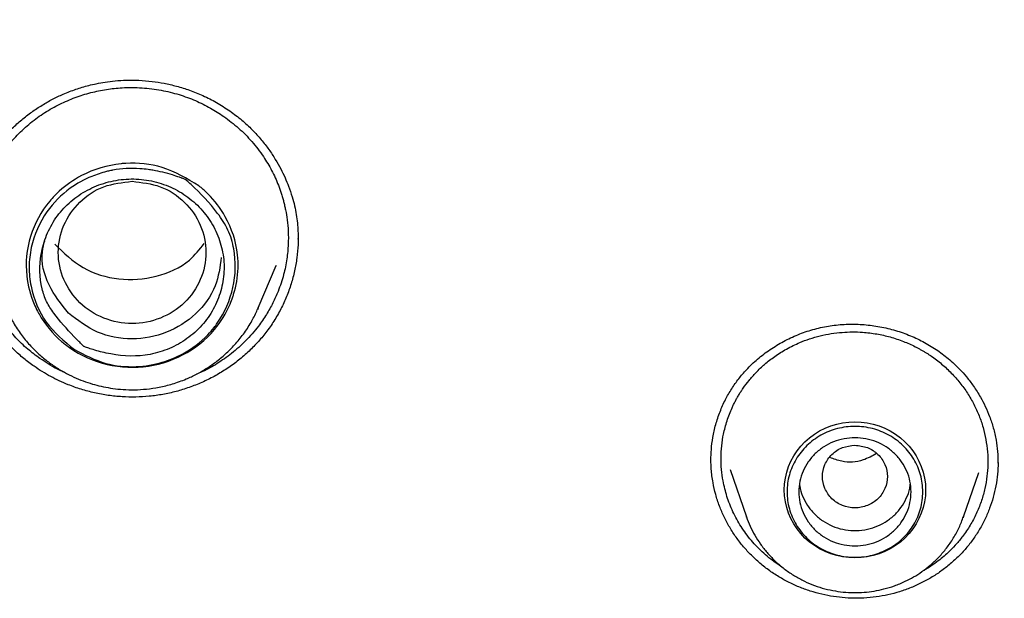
# Model space of a CAD drawing. Header units: millimetres. Extents: x 8 to 871, y 12 to 1888.
# Tile 95 of 114: x 426 to 442, y 1717 to 1727. Entities that reach past the tile are written whole.
import ezdxf

# ---------------------------------------------------------------- set-up
doc = ezdxf.new("R2010")
doc.units = ezdxf.units.MM

msp = doc.modelspace()

# ---------------------------------------------------------------- linework, layer by layer
at = {"color": 7, "linetype": 'Continuous', "lineweight": 30}
for p, q in [((430.358, 1723.133), (430.358, 1723.123)), ((429.686, 1721.96), (429.991, 1722.677)), ((429.991, 1722.677), (429.985, 1722.665)), ((429.67, 1721.927), (429.686, 1721.96)), ((429.686, 1721.96), (429.672, 1721.927)), ((437.352, 1719.378), (437.351, 1719.383)), ((437.675, 1719.221), (437.951, 1718.421)), ((442.208, 1719.335), (442.208, 1719.328)), ((441.625, 1718.421), (441.885, 1719.173)), ((437.953, 1718.416), (437.951, 1718.421)), ((441.617, 1718.402), (441.625, 1718.421))]:
    msp.add_line(p, q, dxfattribs=at)
at = {"color": 7, "linetype": 'Continuous', "lineweight": 30, "flags": 128}
for points in [[(439.788, 1717.725), (439.684, 1717.729), (439.58, 1717.742), (439.479, 1717.764), (439.379, 1717.794), (439.283, 1717.833), (439.19, 1717.879), (439.102, 1717.933), (439.019, 1717.994), (438.942, 1718.062), (438.872, 1718.137), (438.808, 1718.216), (438.752, 1718.301), (438.704, 1718.39), (438.664, 1718.483), (438.633, 1718.579), (438.61, 1718.677), (438.597, 1718.777), (438.592, 1718.877), (438.597, 1718.978), (438.61, 1719.078), (438.633, 1719.176), (438.664, 1719.272), (438.704, 1719.364), (438.752, 1719.454), (438.808, 1719.538), (438.872, 1719.618), (438.942, 1719.692), (439.019, 1719.76), (439.102, 1719.822), (439.19, 1719.876), (439.283, 1719.922), (439.379, 1719.96), (439.479, 1719.991), (439.58, 1720.012), (439.684, 1720.026), (439.788, 1720.03), (439.892, 1720.026), (439.996, 1720.012), (440.098, 1719.991), (440.197, 1719.96), (440.294, 1719.922), (440.386, 1719.876), (440.474, 1719.822), (440.557, 1719.76), (440.634, 1719.692), (440.704, 1719.618), (440.768, 1719.538), (440.824, 1719.454), (440.872, 1719.364), (440.912, 1719.272), (440.943, 1719.176), (440.966, 1719.078), (440.98, 1718.978), (440.984, 1718.877), (440.98, 1718.777), (440.966, 1718.677), (440.943, 1718.579), (440.912, 1718.483), (440.872, 1718.39), (440.824, 1718.301), (440.768, 1718.216), (440.704, 1718.137), (440.634, 1718.062), (440.557, 1717.994), (440.474, 1717.933), (440.386, 1717.879), (440.294, 1717.833), (440.197, 1717.794), (440.098, 1717.764), (439.996, 1717.742), (439.892, 1717.729), (439.788, 1717.725)], [(441.625, 1718.421), (441.621, 1718.409), (441.618, 1718.402)]]:
    msp.add_lwpolyline(points, dxfattribs=at)
at = {"color": 7, "linetype": 'Continuous', "lineweight": 30}
for points, knots in [([(476.886, 1724.143), (476.883, 1724.189), (476.876, 1724.292), (476.864, 1724.458), (476.85, 1724.652), (476.833, 1724.872), (476.812, 1725.118), (476.788, 1725.392), (476.761, 1725.688), (476.729, 1726.005), (476.693, 1726.344), (476.653, 1726.705), (476.608, 1727.079), (476.544, 1727.582), (476.457, 1728.206), (476.312, 1729.146), (476.114, 1730.278), (475.871, 1731.473), (475.63, 1732.537), (475.399, 1733.473), (475.151, 1734.403), (474.888, 1735.32), (474.612, 1736.217), (474.327, 1737.088), (474.035, 1737.933), (473.735, 1738.751), (473.43, 1739.543), (473.189, 1740.139), (473.019, 1740.548), (472.926, 1740.769), (472.839, 1740.972), (472.762, 1741.151), (472.695, 1741.306), (472.637, 1741.436), (472.592, 1741.538), (472.559, 1741.613), (472.535, 1741.666), (472.515, 1741.712), (472.492, 1741.763), (472.462, 1741.828), (472.426, 1741.908), (472.376, 1742.019), (472.31, 1742.163), (472.225, 1742.347), (472.128, 1742.555), (472.02, 1742.783), (471.904, 1743.024), (471.727, 1743.389), (471.482, 1743.881), (471.174, 1744.482), (470.857, 1745.079), (470.532, 1745.672), (470.188, 1746.282), (469.799, 1746.95), (469.365, 1747.667), (468.891, 1748.424), (468.405, 1749.17), (467.911, 1749.901), (467.41, 1750.617), (466.845, 1751.395), (466.214, 1752.232), (465.512, 1753.121), (464.8, 1753.984), (464.079, 1754.823), (463.345, 1755.64), (462.6, 1756.437), (461.843, 1757.214), (461.122, 1757.924), (460.44, 1758.572), (459.803, 1759.158), (459.165, 1759.726), (458.534, 1760.27), (457.914, 1760.789), (457.305, 1761.283), (456.724, 1761.742), (456.172, 1762.165), (455.643, 1762.561), (455.109, 1762.95), (454.559, 1763.342), (453.985, 1763.739), (453.387, 1764.141), (452.766, 1764.547), (452.119, 1764.957), (451.448, 1765.37), (450.751, 1765.783), (450.036, 1766.194), (449.174, 1766.671), (448.169, 1767.203), (447.021, 1767.776), (445.883, 1768.312), (444.757, 1768.812), (443.643, 1769.278), (442.53, 1769.715), (441.418, 1770.125), (440.308, 1770.507), (439.2, 1770.864), (438.094, 1771.194), (437.225, 1771.434), (436.595, 1771.598), (436.198, 1771.699), (435.791, 1771.799), (435.362, 1771.901), (434.907, 1772.005), (434.423, 1772.112), (433.893, 1772.223), (433.315, 1772.339), (432.687, 1772.458), (432.024, 1772.575), (431.327, 1772.689), (430.639, 1772.793), (429.963, 1772.887), (429.303, 1772.97), (428.62, 1773.048), (427.912, 1773.121), (427.181, 1773.186), (426.44, 1773.242), (425.692, 1773.288), (424.937, 1773.326), (424.161, 1773.353), (423.365, 1773.371), (422.826, 1773.373), (422.554, 1773.374)], [0, 0, 0, 0, 0.001713, 0.003764, 0.006157, 0.008892, 0.011972, 0.015398, 0.019169, 0.023132, 0.027418, 0.032025, 0.036855, 0.041692, 0.051195, 0.0607, 0.077679, 0.094665, 0.106803, 0.118944, 0.131089, 0.143175, 0.154991, 0.16652, 0.177761, 0.188715, 0.199382, 0.209761, 0.212964, 0.216053, 0.218824, 0.221269, 0.223388, 0.22518, 0.226646, 0.227569, 0.228291, 0.228814, 0.229459, 0.230409, 0.231516, 0.232766, 0.23497, 0.237511, 0.240391, 0.243607, 0.246998, 0.250457, 0.258877, 0.267672, 0.275841, 0.28431, 0.293079, 0.302146, 0.313318, 0.324546, 0.335667, 0.346682, 0.35759, 0.368393, 0.382693, 0.396803, 0.410723, 0.42447, 0.438118, 0.451675, 0.46514, 0.478514, 0.48934, 0.500105, 0.510726, 0.521041, 0.531049, 0.540748, 0.550138, 0.558476, 0.566554, 0.574609, 0.582938, 0.591541, 0.600418, 0.609568, 0.618993, 0.628693, 0.638666, 0.648884, 0.659097, 0.675013, 0.690765, 0.706356, 0.7213, 0.736092, 0.750735, 0.765243, 0.779615, 0.793854, 0.807958, 0.821927, 0.826901, 0.831858, 0.836907, 0.842282, 0.847992, 0.854037, 0.860416, 0.86782, 0.875629, 0.883843, 0.892461, 0.901485, 0.909314, 0.917424, 0.925816, 0.934488, 0.943442, 0.952677, 0.961641, 0.970856, 0.980321, 0.990035, 1, 1, 1, 1]), ([(371.302, 1724.065), (371.324, 1724.188), (371.382, 1724.517), (371.485, 1725.051), (371.611, 1725.668), (371.746, 1726.283), (371.888, 1726.897), (372.038, 1727.509), (372.197, 1728.119), (372.363, 1728.727), (372.537, 1729.334), (372.719, 1729.938), (372.909, 1730.539), (373.107, 1731.139), (373.313, 1731.735), (373.526, 1732.33), (373.747, 1732.922), (373.976, 1733.511), (374.212, 1734.097), (374.456, 1734.68), (374.708, 1735.26), (374.967, 1735.838), (375.234, 1736.412), (375.508, 1736.982), (375.79, 1737.55), (376.079, 1738.114), (376.375, 1738.674), (376.678, 1739.231), (376.989, 1739.784), (377.307, 1740.333), (377.632, 1740.879), (377.964, 1741.42), (378.304, 1741.957), (378.65, 1742.491), (379.003, 1743.019), (379.363, 1743.544), (379.73, 1744.064), (380.103, 1744.58), (380.483, 1745.091), (380.87, 1745.598), (381.263, 1746.1), (381.663, 1746.597), (382.07, 1747.089), (382.483, 1747.576), (382.902, 1748.058), (383.327, 1748.535), (383.758, 1749.007), (384.196, 1749.474), (384.64, 1749.935), (385.089, 1750.391), (385.545, 1750.842), (386.006, 1751.287), (386.473, 1751.726), (386.946, 1752.159), (387.425, 1752.587), (387.909, 1753.009), (388.398, 1753.425), (388.893, 1753.836), (389.393, 1754.24), (389.898, 1754.638), (390.409, 1755.03), (390.924, 1755.415), (391.445, 1755.795), (391.97, 1756.168), (392.501, 1756.535), (393.036, 1756.895), (393.575, 1757.249), (394.119, 1757.596), (394.668, 1757.937), (395.221, 1758.271), (395.779, 1758.598), (396.34, 1758.918), (396.906, 1759.232), (397.476, 1759.539), (398.05, 1759.839), (398.627, 1760.132), (399.209, 1760.418), (399.794, 1760.696), (400.382, 1760.968), (400.974, 1761.233), (401.57, 1761.49), (402.169, 1761.74), (402.771, 1761.983), (403.376, 1762.219), (403.984, 1762.447), (404.595, 1762.668), (405.209, 1762.882), (405.826, 1763.088), (406.445, 1763.286), (407.067, 1763.477), (407.692, 1763.661), (408.318, 1763.837), (408.947, 1764.005), (409.578, 1764.166), (410.211, 1764.319), (410.846, 1764.465), (411.483, 1764.603), (412.122, 1764.733), (412.762, 1764.855), (413.404, 1764.969), (414.047, 1765.076), (414.692, 1765.175), (415.338, 1765.266), (415.985, 1765.35), (416.633, 1765.425), (417.282, 1765.493), (417.931, 1765.553), (418.582, 1765.605), (419.233, 1765.649), (419.885, 1765.685), (420.537, 1765.714), (421.189, 1765.734), (421.842, 1765.747), (422.495, 1765.751), (423.147, 1765.748), (423.8, 1765.737), (424.452, 1765.718), (425.104, 1765.691), (425.756, 1765.656), (426.407, 1765.613), (427.058, 1765.563), (427.708, 1765.505), (428.357, 1765.438), (429.005, 1765.364), (429.652, 1765.282), (430.298, 1765.192), (430.943, 1765.095), (431.587, 1764.989), (432.229, 1764.876), (432.869, 1764.755), (433.508, 1764.627), (434.146, 1764.49), (434.781, 1764.346), (435.414, 1764.195), (436.046, 1764.035), (436.675, 1763.868), (437.302, 1763.694), (437.927, 1763.512), (438.549, 1763.322), (439.169, 1763.125), (439.786, 1762.92), (440.401, 1762.708), (441.012, 1762.488), (441.621, 1762.261), (442.227, 1762.027), (442.83, 1761.785), (443.429, 1761.536), (444.025, 1761.28), (444.618, 1761.017), (445.207, 1760.747), (445.793, 1760.469), (446.375, 1760.184), (446.953, 1759.893), (447.528, 1759.594), (448.098, 1759.289), (448.665, 1758.976), (449.227, 1758.657), (449.785, 1758.331), (450.339, 1757.998), (450.889, 1757.659), (451.434, 1757.313), (451.974, 1756.96), (452.51, 1756.601), (453.041, 1756.235), (453.568, 1755.863), (454.089, 1755.485), (454.606, 1755.101), (455.117, 1754.71), (455.623, 1754.313), (456.124, 1753.91), (456.62, 1753.501), (457.11, 1753.086), (457.595, 1752.665), (458.075, 1752.238), (458.549, 1751.805), (459.017, 1751.367), (459.479, 1750.923), (459.936, 1750.474), (460.387, 1750.019), (460.831, 1749.559), (461.27, 1749.093), (461.703, 1748.622), (462.129, 1748.146), (462.549, 1747.665), (462.963, 1747.178), (463.371, 1746.687), (463.772, 1746.191), (464.166, 1745.69), (464.554, 1745.184), (464.936, 1744.674), (465.311, 1744.159), (465.679, 1743.64), (466.04, 1743.116), (466.394, 1742.588), (466.742, 1742.055), (467.082, 1741.519), (467.416, 1740.978), (467.742, 1740.433), (468.061, 1739.885), (468.373, 1739.332), (468.678, 1738.776), (468.976, 1738.217), (469.266, 1737.653), (469.549, 1737.087), (469.824, 1736.516), (470.092, 1735.943), (470.353, 1735.366), (470.606, 1734.787), (470.851, 1734.204), (471.089, 1733.618), (471.319, 1733.03), (471.542, 1732.438), (471.757, 1731.845), (471.964, 1731.248), (472.163, 1730.649), (472.354, 1730.048), (472.538, 1729.444), (472.714, 1728.839), (472.881, 1728.231), (473.041, 1727.621), (473.193, 1727.009), (473.337, 1726.396), (473.473, 1725.781), (473.601, 1725.164), (473.72, 1724.546), (473.806, 1724.078), (473.849, 1723.815), (473.859, 1723.76)], [0, 0, 0, 0, 0.002644, 0.007112, 0.01158, 0.016048, 0.020516, 0.024984, 0.029452, 0.033919, 0.038387, 0.042855, 0.047323, 0.051791, 0.056258, 0.060726, 0.065194, 0.069662, 0.074129, 0.078597, 0.083065, 0.087532, 0.092, 0.096468, 0.100935, 0.105403, 0.109871, 0.114338, 0.118806, 0.123273, 0.127741, 0.132208, 0.136676, 0.141143, 0.145611, 0.150078, 0.154546, 0.159013, 0.163481, 0.167948, 0.172415, 0.176883, 0.18135, 0.185817, 0.190285, 0.194752, 0.199219, 0.203686, 0.208153, 0.212621, 0.217088, 0.221555, 0.226022, 0.230489, 0.234956, 0.239423, 0.243891, 0.248358, 0.252825, 0.257292, 0.261759, 0.266226, 0.270693, 0.27516, 0.279627, 0.284093, 0.28856, 0.293027, 0.297494, 0.301961, 0.306428, 0.310895, 0.315362, 0.319828, 0.324295, 0.328762, 0.333229, 0.337695, 0.342162, 0.346629, 0.351096, 0.355562, 0.360029, 0.364496, 0.368962, 0.373429, 0.377896, 0.382362, 0.386829, 0.391296, 0.395762, 0.400229, 0.404696, 0.409162, 0.413629, 0.418095, 0.422562, 0.427029, 0.431495, 0.435962, 0.440428, 0.444895, 0.449361, 0.453828, 0.458294, 0.462761, 0.467227, 0.471694, 0.476161, 0.480627, 0.485094, 0.48956, 0.494027, 0.498493, 0.50296, 0.507426, 0.511893, 0.516359, 0.520826, 0.525292, 0.529759, 0.534225, 0.538692, 0.543158, 0.547625, 0.552091, 0.556558, 0.561025, 0.565491, 0.569958, 0.574424, 0.578891, 0.583357, 0.587824, 0.592291, 0.596757, 0.601224, 0.60569, 0.610157, 0.614623, 0.61909, 0.623557, 0.628023, 0.63249, 0.636957, 0.641423, 0.64589, 0.650357, 0.654823, 0.65929, 0.663757, 0.668224, 0.67269, 0.677157, 0.681624, 0.686091, 0.690557, 0.695024, 0.699491, 0.703958, 0.708425, 0.712892, 0.717358, 0.721825, 0.726292, 0.730759, 0.735226, 0.739693, 0.74416, 0.748627, 0.753094, 0.757561, 0.762028, 0.766495, 0.770962, 0.775429, 0.779896, 0.784363, 0.78883, 0.793298, 0.797765, 0.802232, 0.806699, 0.811166, 0.815634, 0.820101, 0.824568, 0.829035, 0.833503, 0.83797, 0.842437, 0.846905, 0.851372, 0.85584, 0.860307, 0.864774, 0.869242, 0.873709, 0.878177, 0.882644, 0.887112, 0.89158, 0.896047, 0.900515, 0.904982, 0.90945, 0.913918, 0.918385, 0.922853, 0.92732, 0.931788, 0.936256, 0.940724, 0.945191, 0.949659, 0.954127, 0.958595, 0.963062, 0.96753, 0.971998, 0.976466, 0.980934, 0.985402, 0.989869, 0.994337, 0.998805, 1, 1, 1, 1]), ([(424.732, 1723.118), (424.732, 1723.132), (424.732, 1723.165), (424.732, 1723.228), (424.737, 1723.319), (424.748, 1723.441), (424.771, 1723.587), (424.802, 1723.737), (424.842, 1723.883), (424.89, 1724.025), (424.944, 1724.163), (425.017, 1724.319), (425.111, 1724.491), (425.233, 1724.674), (425.369, 1724.845), (425.518, 1725.002), (425.678, 1725.147), (425.848, 1725.278), (426.023, 1725.393), (426.202, 1725.494), (426.358, 1725.569), (426.491, 1725.623), (426.598, 1725.662), (426.706, 1725.697), (426.821, 1725.729), (426.95, 1725.759), (427.099, 1725.786), (427.269, 1725.807), (427.458, 1725.818), (427.668, 1725.816), (427.881, 1725.798), (428.095, 1725.764), (428.307, 1725.716), (428.528, 1725.647), (428.755, 1725.556), (428.985, 1725.44), (429.132, 1725.344), (429.207, 1725.294)], [0, 0, 0, 0, 0.00815, 0.019161, 0.03313, 0.05552, 0.081424, 0.107171, 0.132583, 0.157649, 0.182357, 0.206699, 0.243819, 0.280291, 0.316325, 0.352044, 0.387451, 0.422537, 0.456902, 0.490234, 0.522518, 0.541382, 0.559863, 0.57796, 0.596346, 0.617591, 0.641955, 0.669409, 0.699908, 0.733457, 0.770067, 0.80293, 0.837942, 0.87512, 0.91449, 0.956092, 1, 1, 1, 1]), ([(425.99, 1721.101), (425.92, 1721.153), (425.775, 1721.261), (425.576, 1721.454), (425.389, 1721.675), (425.223, 1721.928), (425.083, 1722.21), (424.986, 1722.493), (424.926, 1722.768), (424.898, 1723.028), (424.898, 1723.297), (424.929, 1723.573), (424.993, 1723.851), (425.092, 1724.127), (425.228, 1724.398), (425.399, 1724.654), (425.6, 1724.888), (425.825, 1725.094), (426.067, 1725.269), (426.321, 1725.412), (426.583, 1725.525), (426.848, 1725.609), (427.114, 1725.663), (427.404, 1725.694), (427.715, 1725.693), (428.039, 1725.652), (428.342, 1725.578), (428.621, 1725.475), (428.876, 1725.351), (429.029, 1725.25), (429.103, 1725.201)], [0, 0, 0, 0, 0.032102, 0.065947, 0.101534, 0.138861, 0.177927, 0.21873, 0.25048, 0.283207, 0.316909, 0.351585, 0.387235, 0.423856, 0.461448, 0.50001, 0.538274, 0.575598, 0.611985, 0.647435, 0.681949, 0.715528, 0.748172, 0.779883, 0.820702, 0.859866, 0.897376, 0.933235, 0.967442, 1, 1, 1, 1]), ([(429.103, 1725.201), (429.188, 1725.137), (429.359, 1725.009), (429.582, 1724.779), (429.769, 1724.537), (429.917, 1724.287), (430.003, 1724.099), (430.052, 1723.969), (430.075, 1723.9), (430.096, 1723.831), (430.116, 1723.761), (430.133, 1723.69), (430.155, 1723.587), (430.179, 1723.443), (430.196, 1723.248), (430.196, 1723.027), (430.173, 1722.781), (430.118, 1722.514), (430.036, 1722.264), (429.936, 1722.04), (429.825, 1721.842), (429.674, 1721.623), (429.48, 1721.399), (429.243, 1721.187), (428.997, 1721.016), (428.796, 1720.901), (428.675, 1720.851), (428.641, 1720.838)], [0, 0, 0, 0, 0.058329, 0.117398, 0.177209, 0.228036, 0.27939, 0.292933, 0.306513, 0.320129, 0.333781, 0.34747, 0.361195, 0.393269, 0.430158, 0.471864, 0.518389, 0.569734, 0.625901, 0.666041, 0.708329, 0.752765, 0.814792, 0.873335, 0.928392, 0.979957, 1, 1, 1, 1]), ([(429.207, 1725.294), (429.275, 1725.243), (429.408, 1725.145), (429.583, 1724.98), (429.735, 1724.813), (429.865, 1724.645), (429.974, 1724.48), (430.065, 1724.32), (430.139, 1724.167), (430.205, 1724.009), (430.259, 1723.85), (430.302, 1723.689), (430.332, 1723.54), (430.35, 1723.398), (430.36, 1723.261), (430.361, 1723.173), (430.362, 1723.129)], [0, 0, 0, 0, 0.097577, 0.190135, 0.277625, 0.35997, 0.437094, 0.508938, 0.575466, 0.636663, 0.709966, 0.773956, 0.833373, 0.890775, 0.946303, 1, 1, 1, 1]), ([(428.679, 1724.025), (428.686, 1724.02), (428.74, 1723.978), (428.912, 1723.823), (429.188, 1723.461), (429.335, 1723.009), (429.352, 1722.558), (429.314, 1722.332), (429.269, 1722.188), (429.268, 1722.184), (429.263, 1722.169), (429.245, 1722.115), (429.166, 1721.907), (428.934, 1721.526), (428.427, 1721.123), (427.744, 1720.917), (427.03, 1720.982), (426.578, 1721.209), (426.221, 1721.5), (426.071, 1721.684), (425.965, 1721.874), (425.935, 1721.929), (425.839, 1722.132), (425.726, 1722.557), (425.787, 1723.183), (426.047, 1723.663), (426.365, 1723.994), (426.748, 1724.26), (427.157, 1724.384), (427.622, 1724.422), (428.104, 1724.377), (428.48, 1724.147), (428.679, 1724.025)], [0, 0, 0, 0, 0.002249, 0.018649, 0.062903, 0.125331, 0.146439, 0.187931, 0.187975, 0.188287, 0.189118, 0.192208, 0.204095, 0.250551, 0.312897, 0.375315, 0.437389, 0.500121, 0.507631, 0.562577, 0.563157, 0.567574, 0.579699, 0.625204, 0.687545, 0.749962, 0.771177, 0.812615, 0.875045, 0.882415, 0.937511, 1, 1, 1, 1]), ([(426.573, 1721.254), (426.399, 1721.397), (426.051, 1721.685), (425.841, 1722.216), (425.795, 1722.653), (425.845, 1723.092), (426.057, 1723.577), (426.448, 1723.974), (426.815, 1724.175), (427.055, 1724.254), (427.171, 1724.281), (427.206, 1724.288), (427.369, 1724.319), (427.577, 1724.33), (427.803, 1724.306), (427.988, 1724.277), (428.165, 1724.234), (428.322, 1724.182), (428.375, 1724.162), (428.409, 1724.149), (428.434, 1724.139), (428.456, 1724.13), (428.46, 1724.129), (428.461, 1724.128), (428.462, 1724.128), (428.462, 1724.128), (428.462, 1724.128), (428.462, 1724.128), (428.462, 1724.128), (428.462, 1724.128), (428.463, 1724.128), (428.466, 1724.124), (428.495, 1724.098), (428.684, 1723.923), (428.939, 1723.658), (429.19, 1723.283), (429.312, 1722.856), (429.299, 1722.297), (429.106, 1721.854), (428.925, 1721.608), (428.754, 1721.41), (428.464, 1721.191), (428.043, 1721.017), (427.599, 1720.943), (427.073, 1720.993), (426.746, 1721.163), (426.573, 1721.254)], [0, 0, 0, 0, 0.06197, 0.124202, 0.155543, 0.186885, 0.24917, 0.301533, 0.339866, 0.363997, 0.370717, 0.372741, 0.373875, 0.41617, 0.429006, 0.436313, 0.467658, 0.47886, 0.481742, 0.483352, 0.488683, 0.489361, 0.489751, 0.489833, 0.489842, 0.489845, 0.489846, 0.489847, 0.489849, 0.489855, 0.489881, 0.490065, 0.491319, 0.500955, 0.563158, 0.594371, 0.625904, 0.688145, 0.750355, 0.758989, 0.774123, 0.823683, 0.858167, 0.89901, 0.946273, 1, 1, 1, 1]), ([(428.657, 1723.698), (428.571, 1723.771), (428.4, 1723.918), (428.087, 1724.062), (427.752, 1724.143), (427.405, 1724.149), (427.066, 1724.08), (426.751, 1723.943), (426.473, 1723.744), (426.251, 1723.489), (426.091, 1723.194), (425.978, 1722.789), (425.981, 1722.396), (426.094, 1722.062), (426.274, 1721.788), (426.487, 1721.557), (426.662, 1721.376), (426.718, 1721.32), (426.73, 1721.308), (426.732, 1721.306), (426.733, 1721.306), (426.733, 1721.306), (426.733, 1721.306), (426.733, 1721.306), (426.733, 1721.306), (426.733, 1721.306), (426.735, 1721.305), (426.75, 1721.299), (426.792, 1721.284), (426.914, 1721.243), (427.237, 1721.156), (427.668, 1721.118), (428.106, 1721.23), (428.415, 1721.381), (428.682, 1721.594), (428.892, 1721.86), (429.037, 1722.163), (429.112, 1722.488), (429.109, 1722.821), (429.028, 1723.144), (428.882, 1723.447), (428.732, 1723.615), (428.657, 1723.698)], [0, 0, 0, 0, 0.034965, 0.07001, 0.105143, 0.140392, 0.175538, 0.210606, 0.245627, 0.280674, 0.315774, 0.350839, 0.413396, 0.437455, 0.461712, 0.516138, 0.535616, 0.54036, 0.540876, 0.541071, 0.541097, 0.541104, 0.541105, 0.541106, 0.541109, 0.541118, 0.541204, 0.541617, 0.546218, 0.554911, 0.581292, 0.649148, 0.684157, 0.719259, 0.754504, 0.789707, 0.824793, 0.85981, 0.894827, 0.929909, 0.965001, 1, 1, 1, 1]), ([(427.55, 1724.103), (427.387, 1724.084), (427.06, 1724.047), (426.643, 1723.771), (426.367, 1723.371), (426.267, 1722.898), (426.367, 1722.427), (426.643, 1722.024), (427.06, 1721.759), (427.55, 1721.662), (428.04, 1721.759), (428.458, 1722.024), (428.733, 1722.427), (428.834, 1722.898), (428.733, 1723.371), (428.458, 1723.771), (428.04, 1724.047), (427.713, 1724.084), (427.55, 1724.103)], [0, 0, 0, 0, 0.0625, 0.125, 0.1875, 0.25, 0.3125, 0.375, 0.4375, 0.5, 0.5625, 0.625, 0.6875, 0.75, 0.8125, 0.875, 0.9375, 1, 1, 1, 1]), ([(425.891, 1720.97), (425.832, 1721.013), (425.713, 1721.1), (425.55, 1721.248), (425.397, 1721.409), (425.257, 1721.582), (425.131, 1721.765), (425.023, 1721.956), (424.93, 1722.154), (424.853, 1722.361), (424.793, 1722.576), (424.753, 1722.797), (424.732, 1722.989), (424.733, 1723.107), (424.734, 1723.15)], [0, 0, 0, 0, 0.084512, 0.169293, 0.254075, 0.341091, 0.428109, 0.512879, 0.597649, 0.684639, 0.771626, 0.860516, 0.949406, 1, 1, 1, 1]), ([(430.36, 1723.152), (430.36, 1723.111), (430.361, 1722.996), (430.342, 1722.807), (430.304, 1722.584), (430.245, 1722.364), (430.167, 1722.149), (430.071, 1721.939), (429.954, 1721.735), (429.82, 1721.543), (429.672, 1721.367), (429.509, 1721.203), (429.331, 1721.052), (429.141, 1720.916), (428.941, 1720.797), (428.733, 1720.695), (428.517, 1720.609), (428.296, 1720.541), (428.07, 1720.491), (427.842, 1720.46), (427.612, 1720.446), (427.38, 1720.451), (427.146, 1720.475), (426.914, 1720.517), (426.687, 1720.578), (426.489, 1720.648), (426.317, 1720.722), (426.171, 1720.796), (426.028, 1720.878), (425.937, 1720.939), (425.891, 1720.97)], [0, 0, 0, 0, 0.020625, 0.057819, 0.096033, 0.134248, 0.172505, 0.210761, 0.250159, 0.289555, 0.32715, 0.364746, 0.403434, 0.442123, 0.479671, 0.517471, 0.55502, 0.592827, 0.629824, 0.667078, 0.704199, 0.741321, 0.779482, 0.817643, 0.855314, 0.893244, 0.919747, 0.946249, 0.973125, 1, 1, 1, 1]), ([(426.471, 1721.871), (426.351, 1722.023), (426.11, 1722.326), (425.99, 1722.786), (426.054, 1723.033), (426.07, 1723.093)], [0, 0, 0, 0, 0.430251, 0.860574, 1, 1, 1, 1]), ([(426.242, 1723.037), (426.393, 1722.892), (426.694, 1722.601), (427.324, 1722.411), (427.962, 1722.462), (428.487, 1722.687), (428.692, 1722.949), (428.769, 1723.047)], [0, 0, 0, 0, 0.217107, 0.434422, 0.651624, 0.869052, 1, 1, 1, 1]), ([(429.06, 1722.815), (429.038, 1722.651), (428.99, 1722.296), (428.651, 1721.833), (428.145, 1721.511), (427.549, 1721.398), (426.942, 1721.509), (426.628, 1721.75), (426.471, 1721.871)], [0, 0, 0, 0, 0.1458231, 0.3165155, 0.4872133, 0.6579425, 0.828694, 1, 1, 1, 1]), ([(425.427, 1721.934), (425.458, 1721.867), (425.523, 1721.727), (425.649, 1721.533), (425.793, 1721.353), (425.948, 1721.195), (426.109, 1721.059), (426.273, 1720.943), (426.438, 1720.847), (426.6, 1720.769), (426.759, 1720.706), (426.912, 1720.658), (427.066, 1720.621), (427.227, 1720.593), (427.403, 1720.575), (427.593, 1720.57), (427.797, 1720.582), (428.013, 1720.614), (428.239, 1720.67), (428.45, 1720.745), (428.644, 1720.836), (428.819, 1720.937), (428.99, 1721.056), (429.155, 1721.197), (429.311, 1721.357), (429.455, 1721.539), (429.578, 1721.729), (429.641, 1721.864), (429.67, 1721.927)], [0, 0, 0, 0, 0.041805, 0.08724, 0.130708, 0.172212, 0.21176, 0.24936, 0.285021, 0.318756, 0.350575, 0.380491, 0.408918, 0.439188, 0.472047, 0.507501, 0.545562, 0.586238, 0.629539, 0.675475, 0.71167, 0.749358, 0.788541, 0.829222, 0.871403, 0.915085, 0.960269, 1, 1, 1, 1]), ([(437.35, 1719.383), (437.351, 1719.442), (437.354, 1719.568), (437.38, 1719.77), (437.428, 1719.985), (437.5, 1720.2), (437.591, 1720.404), (437.697, 1720.59), (437.817, 1720.759), (437.962, 1720.929), (438.137, 1721.096), (438.349, 1721.257), (438.577, 1721.396), (438.82, 1721.509), (439.074, 1721.597), (439.337, 1721.656), (439.605, 1721.685), (439.875, 1721.685), (440.145, 1721.656), (440.41, 1721.6), (440.667, 1721.516), (440.871, 1721.426), (441.025, 1721.342), (441.136, 1721.274), (441.242, 1721.2), (441.345, 1721.12), (441.451, 1721.029), (441.564, 1720.919), (441.682, 1720.787), (441.802, 1720.629), (441.908, 1720.462), (441.998, 1720.289), (442.072, 1720.115), (442.136, 1719.924), (442.164, 1719.79), (442.179, 1719.72)], [0, 0, 0, 0, 0.026606, 0.056755, 0.089178, 0.122514, 0.154594, 0.185371, 0.214859, 0.243222, 0.280624, 0.318152, 0.355732, 0.39328, 0.430722, 0.468016, 0.505265, 0.542598, 0.580006, 0.61747, 0.654881, 0.691773, 0.710011, 0.728112, 0.746066, 0.763813, 0.782853, 0.804854, 0.829816, 0.857749, 0.888673, 0.913856, 0.940773, 0.969466, 1, 1, 1, 1]), ([(437.556, 1719.028), (437.546, 1719.092), (437.526, 1719.222), (437.519, 1719.421), (437.529, 1719.622), (437.562, 1719.833), (437.619, 1720.05), (437.683, 1720.215), (437.734, 1720.325), (437.763, 1720.381), (437.793, 1720.436), (437.825, 1720.491), (437.859, 1720.545), (437.914, 1720.626), (437.996, 1720.736), (438.117, 1720.872), (438.261, 1721.009), (438.432, 1721.143), (438.631, 1721.268), (438.83, 1721.365), (439.022, 1721.437), (439.2, 1721.489), (439.384, 1721.526), (439.568, 1721.547), (439.745, 1721.555), (439.942, 1721.548), (440.155, 1721.522), (440.387, 1721.47), (440.605, 1721.397), (440.761, 1721.327), (440.858, 1721.277), (440.905, 1721.251), (440.95, 1721.225), (440.994, 1721.199), (441.035, 1721.172), (441.125, 1721.112), (441.258, 1721.011), (441.422, 1720.859), (441.568, 1720.693), (441.696, 1720.516), (441.804, 1720.329), (441.892, 1720.135), (441.961, 1719.936), (441.99, 1719.8), (442.004, 1719.733)], [0, 0, 0, 0, 0.028621, 0.057683, 0.087183, 0.117122, 0.15117, 0.185767, 0.194923, 0.204116, 0.213347, 0.222615, 0.231921, 0.241264, 0.265252, 0.291635, 0.32041, 0.351577, 0.38513, 0.421067, 0.446356, 0.472702, 0.500105, 0.525976, 0.550929, 0.574965, 0.609292, 0.641563, 0.675263, 0.706389, 0.714119, 0.721672, 0.729049, 0.736249, 0.743273, 0.75012, 0.782338, 0.814271, 0.845922, 0.877293, 0.908385, 0.939199, 0.969737, 1, 1, 1, 1]), ([(426.41, 1720.866), (426.364, 1720.886), (426.216, 1720.949), (426.083, 1721.039), (425.99, 1721.101)], [0, 0, 0, 0, 0.308037, 1, 1, 1, 1]), ([(442.004, 1719.733), (442.015, 1719.662), (442.036, 1719.521), (442.041, 1719.311), (442.027, 1719.105), (441.992, 1718.901), (441.935, 1718.696), (441.857, 1718.495), (441.755, 1718.298), (441.639, 1718.121), (441.52, 1717.973), (441.415, 1717.862), (441.318, 1717.771), (441.221, 1717.69), (441.098, 1717.601), (441.001, 1717.535), (440.938, 1717.504), (440.933, 1717.501)], [0, 0, 0, 0, 0.081737, 0.161917, 0.239055, 0.317898, 0.398449, 0.480712, 0.564692, 0.650393, 0.720208, 0.779952, 0.822405, 0.869573, 0.921459, 0.992947, 1, 1, 1, 1]), ([(442.179, 1719.72), (442.188, 1719.656), (442.207, 1719.527), (442.209, 1719.397), (442.21, 1719.332)], [0, 0, 0, 0, 0.499751, 1, 1, 1, 1]), ([(439.788, 1719.633), (439.716, 1719.625), (439.573, 1719.608), (439.389, 1719.487), (439.268, 1719.311), (439.223, 1719.103), (439.268, 1718.895), (439.389, 1718.718), (439.573, 1718.601), (439.788, 1718.559), (440.004, 1718.601), (440.188, 1718.718), (440.309, 1718.895), (440.353, 1719.103), (440.309, 1719.311), (440.188, 1719.487), (440.004, 1719.608), (439.86, 1719.625), (439.788, 1719.633)], [0, 0, 0, 0, 0.0625, 0.125, 0.1875, 0.25, 0.3125, 0.375, 0.4375, 0.5, 0.5625, 0.625, 0.6875, 0.75, 0.8125, 0.875, 0.9375, 1, 1, 1, 1]), ([(437.385, 1718.999), (437.373, 1719.075), (437.352, 1719.202), (437.351, 1719.33), (437.35, 1719.381)], [0, 0, 0, 0, 0.602557, 1, 1, 1, 1]), ([(440.155, 1719.491), (440.081, 1719.451), (439.902, 1719.352), (439.608, 1719.331), (439.43, 1719.401), (439.364, 1719.426)], [0, 0, 0, 0, 0.308713, 0.746022, 1, 1, 1, 1]), ([(442.211, 1719.34), (442.211, 1719.339), (442.214, 1719.274), (442.203, 1719.142), (442.177, 1718.945), (442.131, 1718.752), (442.071, 1718.565), (441.994, 1718.384), (441.901, 1718.208), (441.792, 1718.04), (441.67, 1717.884), (441.534, 1717.739), (441.384, 1717.604), (441.224, 1717.482), (441.055, 1717.374), (440.878, 1717.281), (440.691, 1717.2), (440.497, 1717.135), (440.298, 1717.087), (440.094, 1717.054), (439.885, 1717.04), (439.678, 1717.042), (439.475, 1717.061), (439.277, 1717.096), (439.08, 1717.146), (438.886, 1717.212), (438.699, 1717.293), (438.517, 1717.391), (438.343, 1717.504), (438.18, 1717.631), (438.032, 1717.768), (437.898, 1717.915), (437.775, 1718.073), (437.665, 1718.242), (437.571, 1718.419), (437.491, 1718.605), (437.427, 1718.798), (437.399, 1718.932), (437.385, 1718.999)], [0, 0, 0, 0, 0.00027, 0.028364, 0.057268, 0.086172, 0.114263, 0.142354, 0.171259, 0.200162, 0.228227, 0.256293, 0.285188, 0.314084, 0.34201, 0.369937, 0.398636, 0.427335, 0.455846, 0.484357, 0.513756, 0.543157, 0.570823, 0.59849, 0.626912, 0.655334, 0.683814, 0.712294, 0.741643, 0.770993, 0.798829, 0.826665, 0.85529, 0.883915, 0.912505, 0.941094, 0.970547, 1, 1, 1, 1]), ([(438.55, 1717.574), (438.522, 1717.592), (438.457, 1717.632), (438.355, 1717.709), (438.244, 1717.802), (438.135, 1717.908), (438.034, 1718.019), (437.942, 1718.136), (437.832, 1718.295), (437.718, 1718.503), (437.615, 1718.762), (437.575, 1718.94), (437.556, 1719.028)], [0, 0, 0, 0, 0.054907, 0.124158, 0.208472, 0.291855, 0.374306, 0.455823, 0.536406, 0.694682, 0.849215, 1, 1, 1, 1]), ([(438.851, 1718.967), (438.851, 1718.959), (438.856, 1718.892), (438.899, 1718.769), (438.981, 1718.608), (439.098, 1718.466), (439.24, 1718.348), (439.403, 1718.259), (439.581, 1718.203), (439.767, 1718.182), (439.954, 1718.195), (440.135, 1718.244), (440.302, 1718.326), (440.449, 1718.437), (440.572, 1718.574), (440.662, 1718.732), (440.714, 1718.869), (440.722, 1718.952), (440.725, 1718.976)], [0, 0, 0, 0, 0.00887, 0.077689, 0.146509, 0.215328, 0.284147, 0.352967, 0.421786, 0.490606, 0.559425, 0.628244, 0.697064, 0.765883, 0.834703, 0.903522, 0.972342, 1, 1, 1, 1]), ([(437.951, 1718.421), (437.971, 1718.368), (438.012, 1718.26), (438.092, 1718.105), (438.188, 1717.956), (438.299, 1717.813), (438.427, 1717.678), (438.569, 1717.554), (438.724, 1717.444), (438.888, 1717.349), (439.059, 1717.272), (439.234, 1717.212), (439.411, 1717.17), (439.589, 1717.144), (439.766, 1717.134), (439.941, 1717.14), (440.112, 1717.16), (440.284, 1717.197), (440.461, 1717.251), (440.629, 1717.32), (440.784, 1717.402), (440.926, 1717.492), (441.065, 1717.6), (441.2, 1717.726), (441.328, 1717.871), (441.444, 1718.036), (441.545, 1718.213), (441.594, 1718.34), (441.617, 1718.402)], [0, 0, 0, 0, 0.035736, 0.072258, 0.109582, 0.147736, 0.186753, 0.226675, 0.267089, 0.306959, 0.346246, 0.384954, 0.423085, 0.460644, 0.497633, 0.534055, 0.569914, 0.605725, 0.644264, 0.685971, 0.719356, 0.754554, 0.791574, 0.830428, 0.871124, 0.913667, 0.958058, 1, 1, 1, 1])]:
    msp.add_open_spline(points, degree=3, knots=knots, dxfattribs=at)
for points in [[(440.938, 1718.844), (440.936, 1718.795), (440.932, 1718.699), (440.902, 1718.556), (440.854, 1718.418), (440.787, 1718.288), (440.703, 1718.167), (440.604, 1718.058), (440.49, 1717.962), (440.365, 1717.881), (440.229, 1717.817), (440.087, 1717.77), (439.939, 1717.742), (439.788, 1717.732), (439.638, 1717.742), (439.49, 1717.77), (439.347, 1717.817), (439.211, 1717.881), (439.086, 1717.962), (438.973, 1718.058), (438.873, 1718.167), (438.789, 1718.288), (438.723, 1718.418), (438.674, 1718.556), (438.645, 1718.699), (438.635, 1718.844), (438.645, 1718.989), (438.674, 1719.131), (438.723, 1719.269), (438.789, 1719.399), (438.873, 1719.52), (438.973, 1719.629), (439.086, 1719.725), (439.211, 1719.806), (439.347, 1719.87), (439.49, 1719.917), (439.638, 1719.945), (439.788, 1719.955), (439.939, 1719.945), (440.087, 1719.917), (440.229, 1719.87), (440.365, 1719.806), (440.49, 1719.725), (440.604, 1719.629), (440.703, 1719.52), (440.787, 1719.399), (440.854, 1719.269), (440.902, 1719.131), (440.932, 1718.989), (440.936, 1718.892), (440.938, 1718.844)], [(440.738, 1718.844), (440.735, 1718.784), (440.728, 1718.664), (440.671, 1718.491), (440.583, 1718.332), (440.464, 1718.192), (440.319, 1718.077), (440.154, 1717.992), (439.975, 1717.94), (439.788, 1717.922), (439.602, 1717.94), (439.422, 1717.992), (439.257, 1718.077), (439.112, 1718.192), (438.993, 1718.332), (438.905, 1718.491), (438.85, 1718.664), (438.832, 1718.844), (438.85, 1719.023), (438.905, 1719.196), (438.993, 1719.355), (439.112, 1719.495), (439.257, 1719.61), (439.422, 1719.695), (439.602, 1719.747), (439.788, 1719.765), (439.975, 1719.747), (440.154, 1719.695), (440.319, 1719.61), (440.464, 1719.495), (440.583, 1719.355), (440.671, 1719.196), (440.728, 1719.023), (440.735, 1718.903), (440.738, 1718.844)]]:
    msp.add_open_spline(points, degree=3, dxfattribs=at)

doc.saveas('drawing.dxf')
